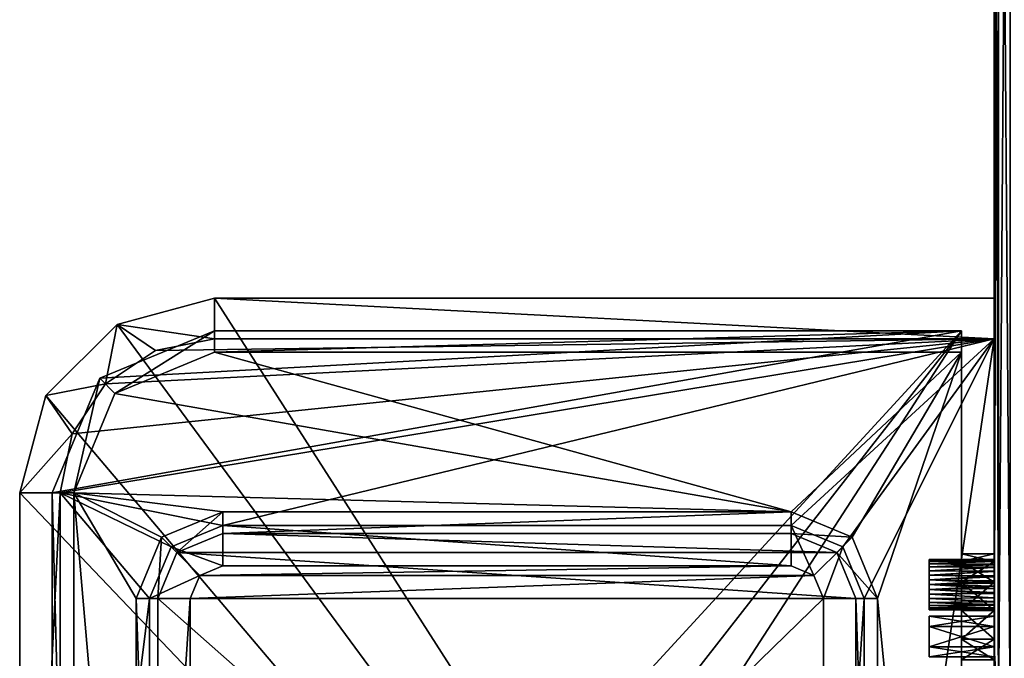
# Model space of a CAD drawing. Extents: x -252 to 252, y -10 to 987.
# Tile 241 of 256: x 150 to 211, y 787 to 826. Entities that reach past the tile are written whole.
import ezdxf

# ---------------------------------------------------------------- set-up
doc = ezdxf.new("R2010")
doc.units = 0
doc.header["$LTSCALE"] = 65.185185
for name, color, linetype in [('100', 7, 'CONTINUOUS'), ('101', 7, 'CONTINUOUS'), ('105', 7, 'CONTINUOUS'), ('106', 7, 'CONTINUOUS'), ('107', 7, 'CONTINUOUS'), ('108', 7, 'CONTINUOUS'), ('109', 7, 'CONTINUOUS'), ('112', 7, 'CONTINUOUS'), ('113', 7, 'CONTINUOUS'), ('114', 7, 'CONTINUOUS'), ('116', 7, 'CONTINUOUS'), ('117', 7, 'CONTINUOUS'), ('118', 7, 'CONTINUOUS'), ('120', 7, 'CONTINUOUS'), ('121', 7, 'CONTINUOUS'), ('122', 7, 'CONTINUOUS'), ('126', 7, 'CONTINUOUS'), ('127', 7, 'CONTINUOUS'), ('128', 7, 'CONTINUOUS'), ('131', 7, 'CONTINUOUS'), ('132', 7, 'CONTINUOUS'), ('133', 7, 'CONTINUOUS'), ('134', 7, 'CONTINUOUS'), ('135', 7, 'CONTINUOUS'), ('138', 7, 'CONTINUOUS'), ('140', 7, 'CONTINUOUS'), ('141', 7, 'CONTINUOUS'), ('142', 7, 'CONTINUOUS'), ('143', 7, 'CONTINUOUS'), ('146', 7, 'CONTINUOUS'), ('147', 7, 'CONTINUOUS'), ('148', 7, 'CONTINUOUS'), ('149', 7, 'CONTINUOUS'), ('150', 7, 'CONTINUOUS'), ('151', 7, 'CONTINUOUS'), ('203', 7, 'CONTINUOUS'), ('204', 7, 'CONTINUOUS'), ('3835', 7, 'CONTINUOUS'), ('3836', 7, 'CONTINUOUS'), ('3837', 7, 'CONTINUOUS'), ('82', 7, 'CONTINUOUS'), ('83', 7, 'CONTINUOUS'), ('84', 7, 'CONTINUOUS'), ('86', 7, 'CONTINUOUS'), ('87', 7, 'CONTINUOUS'), ('88', 7, 'CONTINUOUS'), ('90', 7, 'CONTINUOUS'), ('91', 7, 'CONTINUOUS'), ('93', 7, 'CONTINUOUS'), ('94', 7, 'CONTINUOUS'), ('95', 7, 'CONTINUOUS'), ('96', 7, 'CONTINUOUS'), ('99', 7, 'CONTINUOUS')]:
    doc.layers.add(name, color=color, linetype=linetype)

msp = doc.modelspace()

# ---------------------------------------------------------------- linework, layer by layer
at = {"layer": '100', "color": 7, "linetype": 'CONTINUOUS'}
for points in [[(162.5, 794.75, 15), (159.318, 793.432, 15), (162.5, 792.25, 12.5), (162.5, 794.75, 15)], [(159.318, 793.432, 15), (158, 790.25, 15), (161.086, 791.664, 12.5), (159.318, 793.432, 15)], [(162.5, 792.25, 12.5), (159.318, 793.432, 15), (161.086, 791.664, 12.5), (162.5, 792.25, 12.5)], [(158, 790.25, 15), (160.5, 790.25, 12.5), (161.086, 791.664, 12.5), (158, 790.25, 15)]]:
    msp.add_3dface(points, dxfattribs=at)
at = {"layer": '101', "color": 7, "linetype": 'CONTINUOUS'}
for points in [[(158, 752.25, 15), (160.5, 752.25, 12.5), (160.5, 790.25, 12.5), (158, 752.25, 15)], [(158, 790.25, 15), (158, 752.25, 15), (160.5, 790.25, 12.5), (158, 790.25, 15)]]:
    msp.add_3dface(points, dxfattribs=at)
at = {"layer": '105', "color": 7, "linetype": 'CONTINUOUS'}
for points in [[(202, 752.25, 15), (202, 790.25, 15), (199.5, 752.25, 12.5), (202, 752.25, 15)], [(202, 790.25, 15), (199.5, 790.25, 12.5), (199.5, 752.25, 12.5), (202, 790.25, 15)]]:
    msp.add_3dface(points, dxfattribs=at)
at = {"layer": '106', "color": 7, "linetype": 'CONTINUOUS'}
for points in [[(197.5, 794.75, 15), (197.5, 792.25, 12.5), (198.914, 791.664, 12.5), (197.5, 794.75, 15)], [(200.682, 793.432, 15), (197.5, 794.75, 15), (198.914, 791.664, 12.5), (200.682, 793.432, 15)], [(199.5, 790.25, 12.5), (200.682, 793.432, 15), (198.914, 791.664, 12.5), (199.5, 790.25, 12.5)], [(202, 790.25, 15), (200.682, 793.432, 15), (199.5, 790.25, 12.5), (202, 790.25, 15)]]:
    msp.add_3dface(points, dxfattribs=at)
at = {"layer": '107', "color": 7, "linetype": 'CONTINUOUS'}
for points in [[(162, 806.25, 15), (210, 806.25, 15), (162, 808.75, 12.5), (162, 806.25, 15)], [(210, 806.25, 15), (210, 808.75, 12.5), (162, 808.75, 12.5), (210, 806.25, 15)]]:
    msp.add_3dface(points, dxfattribs=at)
at = {"layer": '108', "color": 7, "linetype": 'CONTINUOUS'}
for points in [[(162, 806.25, 15), (162, 808.75, 12.5), (156, 807.142, 12.5), (162, 806.25, 15)], [(155.282, 803.468, 15), (156, 807.142, 12.5), (151.608, 802.75, 12.5), (155.282, 803.468, 15)], [(155.282, 803.468, 15), (158.365, 805.527, 15), (156, 807.142, 12.5), (155.282, 803.468, 15)], [(158.365, 805.527, 15), (162, 806.25, 15), (156, 807.142, 12.5), (158.365, 805.527, 15)], [(153.223, 800.385, 15), (155.282, 803.468, 15), (151.608, 802.75, 12.5), (153.223, 800.385, 15)], [(150, 796.75, 12.5), (153.223, 800.385, 15), (151.608, 802.75, 12.5), (150, 796.75, 12.5)], [(152.5, 796.75, 15), (153.223, 800.385, 15), (150, 796.75, 12.5), (152.5, 796.75, 15)]]:
    msp.add_3dface(points, dxfattribs=at)
at = {"layer": '109', "color": 7, "linetype": 'CONTINUOUS'}
for points in [[(152.5, 745.75, 15), (152.5, 796.75, 15), (150, 745.75, 12.5), (152.5, 745.75, 15)], [(152.5, 796.75, 15), (150, 796.75, 12.5), (150, 745.75, 12.5), (152.5, 796.75, 15)]]:
    msp.add_3dface(points, dxfattribs=at)
at = {"layer": '112', "color": 7, "linetype": 'CONTINUOUS'}
for points in [[(162, 805.422, 13), (197.5, 795.578, 13), (155.868, 802.882, 13), (162, 805.422, 13)], [(208, 805.422, 13), (197.5, 795.578, 13), (162, 805.422, 13), (208, 805.422, 13)], [(201.268, 794.018, 13), (197.5, 795.578, 13), (208, 805.422, 13), (201.268, 794.018, 13)], [(202.828, 790.25, 13), (201.268, 794.018, 13), (208, 805.422, 13), (202.828, 790.25, 13)], [(208, 737.078, 13), (202.828, 790.25, 13), (208, 805.422, 13), (208, 737.078, 13)], [(155.868, 802.882, 13), (197.5, 795.578, 13), (153.328, 796.75, 13), (155.868, 802.882, 13)], [(197.5, 795.578, 13), (162.5, 795.578, 13), (153.328, 796.75, 13), (197.5, 795.578, 13)], [(162.5, 795.578, 13), (158.732, 794.018, 13), (153.328, 796.75, 13), (162.5, 795.578, 13)], [(158.732, 794.018, 13), (157.172, 790.25, 13), (153.328, 796.75, 13), (158.732, 794.018, 13)], [(153.328, 796.75, 13), (157.172, 752.25, 13), (153.328, 745.75, 13), (153.328, 796.75, 13)], [(157.172, 790.25, 13), (157.172, 752.25, 13), (153.328, 796.75, 13), (157.172, 790.25, 13)], [(202.828, 752.25, 13), (202.828, 790.25, 13), (208, 737.078, 13), (202.828, 752.25, 13)]]:
    msp.add_3dface(points, dxfattribs=at)
at = {"layer": '113', "color": 7, "linetype": 'CONTINUOUS'}
for points in [[(154.929, 738.679, -12.4), (208, 806.75, -12.4), (152, 745.75, -12.4), (154.929, 738.679, -12.4)], [(208, 806.75, -12.4), (152, 796.75, -12.4), (152, 745.75, -12.4), (208, 806.75, -12.4)], [(154.929, 803.821, -12.4), (152, 796.75, -12.4), (208, 806.75, -12.4), (154.929, 803.821, -12.4)], [(162, 735.75, -12.4), (208, 806.75, -12.4), (154.929, 738.679, -12.4), (162, 735.75, -12.4)], [(162, 806.75, -12.4), (154.929, 803.821, -12.4), (208, 806.75, -12.4), (162, 806.75, -12.4)], [(208, 735.75, -12.4), (208, 806.75, -12.4), (162, 735.75, -12.4), (208, 735.75, -12.4)]]:
    msp.add_3dface(points, dxfattribs=at)
at = {"layer": '114', "color": 7, "linetype": 'CONTINUOUS'}
for points in [[(152, 796.75, -12.4), (152, 796.75, 11.672), (152, 745.75, 11.672), (152, 796.75, -12.4)], [(152, 745.75, -12.4), (152, 796.75, -12.4), (152, 745.75, 11.672), (152, 745.75, -12.4)]]:
    msp.add_3dface(points, dxfattribs=at)
at = {"layer": '116', "color": 7, "linetype": 'CONTINUOUS'}
for points in [[(208, 805.422, 13), (208, 806.75, 11.672), (208, 791.25, -1.031), (208, 805.422, 13)], [(208, 806.75, -12.4), (208, 789.5, -1.5), (208, 791.25, -1.031), (208, 806.75, -12.4)], [(208, 806.75, 11.672), (208, 806.75, -12.4), (208, 791.25, -1.031), (208, 806.75, 11.672)], [(208, 806.75, -12.4), (208, 735.75, -12.4), (208, 789.5, -1.5), (208, 806.75, -12.4)], [(208, 792.531, 0.25), (208, 805.422, 13), (208, 791.25, -1.031), (208, 792.531, 0.25)], [(208, 791.25, 5.031), (208, 805.422, 13), (208, 792.531, 3.75), (208, 791.25, 5.031)], [(208, 789.5, 5.5), (208, 805.422, 13), (208, 791.25, 5.031), (208, 789.5, 5.5)], [(208, 754.75, 5.031), (208, 805.422, 13), (208, 756.031, 3.75), (208, 754.75, 5.031)], [(208, 753, 5.5), (208, 805.422, 13), (208, 754.75, 5.031), (208, 753, 5.5)], [(208, 805.422, 13), (208, 787.75, 5.031), (208, 756.5, 2), (208, 805.422, 13)], [(208, 737.078, 13), (208, 805.422, 13), (208, 753, 5.5), (208, 737.078, 13)], [(208, 787.75, 5.031), (208, 805.422, 13), (208, 789.5, 5.5), (208, 787.75, 5.031)], [(208, 756.031, 3.75), (208, 805.422, 13), (208, 756.5, 2), (208, 756.031, 3.75)], [(208, 793, 2), (208, 805.422, 13), (208, 792.531, 0.25), (208, 793, 2)], [(208, 792.531, 3.75), (208, 805.422, 13), (208, 793, 2), (208, 792.531, 3.75)], [(208, 789.5, -1.5), (208, 735.75, -12.4), (208, 787.75, -1.031), (208, 789.5, -1.5)], [(208, 787.75, -1.031), (208, 735.75, -12.4), (208, 786.469, 0.25), (208, 787.75, -1.031)], [(208, 787.75, 5.031), (208, 786.469, 3.75), (208, 756.5, 2), (208, 787.75, 5.031)]]:
    msp.add_3dface(points, dxfattribs=at)
at = {"layer": '117', "color": 7, "linetype": 'CONTINUOUS'}
for points in [[(208, 806.75, -12.4), (208, 806.75, 11.672), (162, 806.75, 11.672), (208, 806.75, -12.4)], [(162, 806.75, -12.4), (208, 806.75, -12.4), (162, 806.75, 11.672), (162, 806.75, -12.4)]]:
    msp.add_3dface(points, dxfattribs=at)
at = {"layer": '118', "color": 7, "linetype": 'CONTINUOUS'}
for points in [[(162, 806.75, -12.4), (162, 806.75, 11.672), (154.929, 803.821, 11.672), (162, 806.75, -12.4)], [(154.929, 803.821, -12.4), (162, 806.75, -12.4), (154.929, 803.821, 11.672), (154.929, 803.821, -12.4)], [(152, 796.75, 11.672), (154.929, 803.821, -12.4), (154.929, 803.821, 11.672), (152, 796.75, 11.672)], [(152, 796.75, -12.4), (154.929, 803.821, -12.4), (152, 796.75, 11.672), (152, 796.75, -12.4)]]:
    msp.add_3dface(points, dxfattribs=at)
at = {"layer": '120', "color": 7, "linetype": 'CONTINUOUS'}
for points in [[(159.672, 793.078, 10.1), (162.5, 794.25, 10.1), (200.328, 793.078, 10.1), (159.672, 793.078, 10.1)], [(200.328, 793.078, 10.1), (162.5, 794.25, 10.1), (197.5, 794.25, 10.1), (200.328, 793.078, 10.1)], [(158.5, 790.25, 10.1), (159.672, 793.078, 10.1), (201.5, 790.25, 10.1), (158.5, 790.25, 10.1)], [(201.5, 790.25, 10.1), (159.672, 793.078, 10.1), (200.328, 793.078, 10.1), (201.5, 790.25, 10.1)], [(201.5, 752.25, 10.1), (158.5, 790.25, 10.1), (201.5, 790.25, 10.1), (201.5, 752.25, 10.1)], [(158.5, 752.25, 10.1), (158.5, 790.25, 10.1), (201.5, 752.25, 10.1), (158.5, 752.25, 10.1)]]:
    msp.add_3dface(points, dxfattribs=at)
at = {"layer": '121', "color": 7, "linetype": 'CONTINUOUS'}
for points in [[(197.5, 795.578, 13), (201.268, 794.018, 13), (197.5, 794.25, 11.672), (197.5, 795.578, 13)], [(197.5, 794.25, 11.672), (201.268, 794.018, 13), (200.328, 793.078, 11.672), (197.5, 794.25, 11.672)], [(201.268, 794.018, 13), (202.828, 790.25, 13), (200.328, 793.078, 11.672), (201.268, 794.018, 13)], [(200.328, 793.078, 11.672), (202.828, 790.25, 13), (201.5, 790.25, 11.672), (200.328, 793.078, 11.672)]]:
    msp.add_3dface(points, dxfattribs=at)
at = {"layer": '122', "color": 7, "linetype": 'CONTINUOUS'}
for points in [[(201.5, 790.25, 11.672), (202.828, 752.25, 13), (201.5, 752.25, 11.672), (201.5, 790.25, 11.672)], [(202.828, 790.25, 13), (202.828, 752.25, 13), (201.5, 790.25, 11.672), (202.828, 790.25, 13)]]:
    msp.add_3dface(points, dxfattribs=at)
at = {"layer": '126', "color": 7, "linetype": 'CONTINUOUS'}
for points in [[(157.172, 752.25, 13), (157.172, 790.25, 13), (158.5, 752.25, 11.672), (157.172, 752.25, 13)], [(158.5, 752.25, 11.672), (157.172, 790.25, 13), (158.5, 790.25, 11.672), (158.5, 752.25, 11.672)]]:
    msp.add_3dface(points, dxfattribs=at)
at = {"layer": '127', "color": 7, "linetype": 'CONTINUOUS'}
for points in [[(158.732, 794.018, 13), (162.5, 795.578, 13), (159.672, 793.078, 11.672), (158.732, 794.018, 13)], [(159.672, 793.078, 11.672), (162.5, 795.578, 13), (162.5, 794.25, 11.672), (159.672, 793.078, 11.672)], [(157.172, 790.25, 13), (158.732, 794.018, 13), (158.5, 790.25, 11.672), (157.172, 790.25, 13)], [(158.5, 790.25, 11.672), (158.732, 794.018, 13), (159.672, 793.078, 11.672), (158.5, 790.25, 11.672)]]:
    msp.add_3dface(points, dxfattribs=at)
at = {"layer": '128', "color": 7, "linetype": 'CONTINUOUS'}
for points in [[(197.5, 795.578, 13), (197.5, 794.25, 11.672), (162.5, 794.25, 11.672), (197.5, 795.578, 13)], [(162.5, 795.578, 13), (197.5, 795.578, 13), (162.5, 794.25, 11.672), (162.5, 795.578, 13)]]:
    msp.add_3dface(points, dxfattribs=at)
at = {"layer": '131', "color": 7, "linetype": 'CONTINUOUS'}
for points in [[(152, 796.75, 11.672), (153.328, 745.75, 13), (152, 745.75, 11.672), (152, 796.75, 11.672)], [(153.328, 796.75, 13), (153.328, 745.75, 13), (152, 796.75, 11.672), (153.328, 796.75, 13)]]:
    msp.add_3dface(points, dxfattribs=at)
at = {"layer": '132', "color": 7, "linetype": 'CONTINUOUS'}
for points in [[(162, 806.75, 11.672), (155.868, 802.882, 13), (154.929, 803.821, 11.672), (162, 806.75, 11.672)], [(162, 805.422, 13), (155.868, 802.882, 13), (162, 806.75, 11.672), (162, 805.422, 13)], [(153.328, 796.75, 13), (152, 796.75, 11.672), (154.929, 803.821, 11.672), (153.328, 796.75, 13)], [(155.868, 802.882, 13), (153.328, 796.75, 13), (154.929, 803.821, 11.672), (155.868, 802.882, 13)]]:
    msp.add_3dface(points, dxfattribs=at)
at = {"layer": '133', "color": 7, "linetype": 'CONTINUOUS'}
for points in [[(208, 806.75, 11.672), (162, 805.422, 13), (162, 806.75, 11.672), (208, 806.75, 11.672)], [(208, 805.422, 13), (162, 805.422, 13), (208, 806.75, 11.672), (208, 805.422, 13)]]:
    msp.add_3dface(points, dxfattribs=at)
at = {"layer": '134', "color": 7, "linetype": 'CONTINUOUS'}
for points in [[(210, 792.531, 3.75), (208, 792.531, 3.75), (208, 793, 2), (210, 792.531, 3.75)], [(210, 793, 2), (208, 793, 2), (208, 792.531, 0.25), (210, 793, 2)], [(210, 793, 2), (210, 792.531, 3.75), (208, 793, 2), (210, 793, 2)], [(210, 792.531, 0.25), (210, 793, 2), (208, 792.531, 0.25), (210, 792.531, 0.25)], [(210, 791.25, 5.031), (208, 791.25, 5.031), (208, 792.531, 3.75), (210, 791.25, 5.031)], [(210, 792.531, 3.75), (210, 791.25, 5.031), (208, 792.531, 3.75), (210, 792.531, 3.75)], [(210, 792.531, 0.25), (208, 792.531, 0.25), (208, 791.25, -1.031), (210, 792.531, 0.25)], [(210, 791.25, -1.031), (210, 792.531, 0.25), (208, 791.25, -1.031), (210, 791.25, -1.031)], [(210, 791.25, 5.031), (210, 789.5, 5.5), (208, 791.25, 5.031), (210, 791.25, 5.031)], [(208, 789.5, -1.5), (210, 791.25, -1.031), (208, 791.25, -1.031), (208, 789.5, -1.5)], [(210, 789.5, -1.5), (210, 791.25, -1.031), (208, 789.5, -1.5), (210, 789.5, -1.5)], [(210, 789.5, 5.5), (208, 789.5, 5.5), (208, 791.25, 5.031), (210, 789.5, 5.5)]]:
    msp.add_3dface(points, dxfattribs=at)
at = {"layer": '135', "color": 7, "linetype": 'CONTINUOUS'}
for points in [[(210, 787.75, -1.031), (210, 789.5, -1.5), (208, 787.75, -1.031), (210, 787.75, -1.031)], [(210, 789.5, -1.5), (208, 789.5, -1.5), (208, 787.75, -1.031), (210, 789.5, -1.5)], [(210, 787.75, 5.031), (208, 787.75, 5.031), (208, 789.5, 5.5), (210, 787.75, 5.031)], [(210, 789.5, 5.5), (210, 787.75, 5.031), (208, 789.5, 5.5), (210, 789.5, 5.5)], [(210, 787.75, -1.031), (208, 787.75, -1.031), (208, 786.469, 0.25), (210, 787.75, -1.031)], [(210, 786.469, 0.25), (210, 787.75, -1.031), (208, 786.469, 0.25), (210, 786.469, 0.25)], [(210, 786.469, 3.75), (208, 786.469, 3.75), (208, 787.75, 5.031), (210, 786.469, 3.75)], [(210, 787.75, 5.031), (210, 786.469, 3.75), (208, 787.75, 5.031), (210, 787.75, 5.031)]]:
    msp.add_3dface(points, dxfattribs=at)
at = {"layer": '138', "color": 7, "linetype": 'CONTINUOUS'}
for points in [[(158.5, 752.25, 10.1), (158.5, 752.25, 11.672), (158.5, 790.25, 11.672), (158.5, 752.25, 10.1)], [(158.5, 790.25, 10.1), (158.5, 752.25, 10.1), (158.5, 790.25, 11.672), (158.5, 790.25, 10.1)]]:
    msp.add_3dface(points, dxfattribs=at)
at = {"layer": '140', "color": 7, "linetype": 'CONTINUOUS'}
for points in [[(201.5, 790.25, 10.1), (201.5, 790.25, 11.672), (201.5, 752.25, 11.672), (201.5, 790.25, 10.1)], [(201.5, 752.25, 10.1), (201.5, 790.25, 10.1), (201.5, 752.25, 11.672), (201.5, 752.25, 10.1)]]:
    msp.add_3dface(points, dxfattribs=at)
at = {"layer": '141', "color": 7, "linetype": 'CONTINUOUS'}
for points in [[(197.5, 794.25, 11.672), (162.5, 794.25, 10.1), (162.5, 794.25, 11.672), (197.5, 794.25, 11.672)], [(197.5, 794.25, 10.1), (162.5, 794.25, 10.1), (197.5, 794.25, 11.672), (197.5, 794.25, 10.1)]]:
    msp.add_3dface(points, dxfattribs=at)
at = {"layer": '142', "color": 7, "linetype": 'CONTINUOUS'}
for points in [[(162.5, 794.25, 10.1), (159.672, 793.078, 10.1), (162.5, 794.25, 11.672), (162.5, 794.25, 10.1)], [(159.672, 793.078, 10.1), (159.672, 793.078, 11.672), (162.5, 794.25, 11.672), (159.672, 793.078, 10.1)], [(159.672, 793.078, 10.1), (158.5, 790.25, 10.1), (159.672, 793.078, 11.672), (159.672, 793.078, 10.1)], [(158.5, 790.25, 10.1), (158.5, 790.25, 11.672), (159.672, 793.078, 11.672), (158.5, 790.25, 10.1)]]:
    msp.add_3dface(points, dxfattribs=at)
at = {"layer": '143', "color": 7, "linetype": 'CONTINUOUS'}
for points in [[(200.328, 793.078, 10.1), (197.5, 794.25, 10.1), (200.328, 793.078, 11.672), (200.328, 793.078, 10.1)], [(197.5, 794.25, 10.1), (197.5, 794.25, 11.672), (200.328, 793.078, 11.672), (197.5, 794.25, 10.1)], [(201.5, 790.25, 10.1), (200.328, 793.078, 10.1), (201.5, 790.25, 11.672), (201.5, 790.25, 10.1)], [(200.328, 793.078, 10.1), (200.328, 793.078, 11.672), (201.5, 790.25, 11.672), (200.328, 793.078, 10.1)]]:
    msp.add_3dface(points, dxfattribs=at)
at = {"layer": '146', "color": 7, "linetype": 'CONTINUOUS'}
for points in [[(206, 792.65, 2), (206, 792.62, 1.815), (206, 792.62, 2.185), (206, 792.65, 2)], [(206, 792.62, 2.185), (206, 792.532, 1.636), (206, 792.532, 2.364), (206, 792.62, 2.185)], [(206, 792.62, 1.815), (206, 792.532, 1.636), (206, 792.62, 2.185), (206, 792.62, 1.815)], [(206, 792.532, 2.364), (206, 792.389, 1.472), (206, 792.389, 2.528), (206, 792.532, 2.364)], [(206, 792.532, 1.636), (206, 792.389, 1.472), (206, 792.532, 2.364), (206, 792.532, 1.636)], [(206, 792.389, 1.472), (206, 792.196, 1.328), (206, 792.389, 2.528), (206, 792.389, 1.472)], [(206, 792.389, 2.528), (206, 792.196, 1.328), (206, 792.196, 2.672), (206, 792.389, 2.528)], [(206, 792.196, 2.672), (206, 791.961, 1.21), (206, 791.961, 2.79), (206, 792.196, 2.672)], [(206, 792.196, 1.328), (206, 791.961, 1.21), (206, 792.196, 2.672), (206, 792.196, 1.328)], [(206, 791.961, 2.79), (206, 791.693, 1.122), (206, 791.693, 2.878), (206, 791.961, 2.79)], [(206, 791.961, 1.21), (206, 791.693, 1.122), (206, 791.961, 2.79), (206, 791.961, 1.21)], [(206, 791.693, 1.122), (206, 791.402, 1.068), (206, 791.693, 2.878), (206, 791.693, 1.122)], [(206, 791.693, 2.878), (206, 791.402, 1.068), (206, 791.402, 2.932), (206, 791.693, 2.878)], [(206, 791.402, 1.068), (206, 791.1, 1.05), (206, 791.402, 2.932), (206, 791.402, 1.068)], [(206, 791.402, 2.932), (206, 791.1, 1.05), (206, 791.1, 2.95), (206, 791.402, 2.932)], [(206, 791.1, 1.05), (206, 790.798, 1.068), (206, 791.1, 2.95), (206, 791.1, 1.05)], [(206, 791.1, 2.95), (206, 790.798, 1.068), (206, 790.798, 2.932), (206, 791.1, 2.95)], [(206, 790.798, 2.932), (206, 790.507, 1.122), (206, 790.507, 2.878), (206, 790.798, 2.932)], [(206, 790.798, 1.068), (206, 790.507, 1.122), (206, 790.798, 2.932), (206, 790.798, 1.068)], [(206, 790.507, 2.878), (206, 790.239, 1.21), (206, 790.239, 2.79), (206, 790.507, 2.878)], [(206, 790.507, 1.122), (206, 790.239, 1.21), (206, 790.507, 2.878), (206, 790.507, 1.122)], [(206, 790.239, 2.79), (206, 790.004, 1.328), (206, 790.004, 2.672), (206, 790.239, 2.79)], [(206, 790.239, 1.21), (206, 790.004, 1.328), (206, 790.239, 2.79), (206, 790.239, 1.21)], [(206, 790.004, 1.328), (206, 789.811, 1.472), (206, 790.004, 2.672), (206, 790.004, 1.328)], [(206, 790.004, 2.672), (206, 789.811, 1.472), (206, 789.811, 2.528), (206, 790.004, 2.672)], [(206, 789.811, 1.472), (206, 789.668, 1.636), (206, 789.811, 2.528), (206, 789.811, 1.472)], [(206, 789.811, 2.528), (206, 789.668, 1.636), (206, 789.668, 2.364), (206, 789.811, 2.528)], [(206, 789.668, 1.636), (206, 789.58, 1.815), (206, 789.668, 2.364), (206, 789.668, 1.636)], [(206, 789.668, 2.364), (206, 789.58, 1.815), (206, 789.58, 2.185), (206, 789.668, 2.364)], [(206, 789.58, 1.815), (206, 789.55, 2), (206, 789.58, 2.185), (206, 789.58, 1.815)]]:
    msp.add_3dface(points, dxfattribs=at)
at = {"layer": '147', "color": 7, "linetype": 'CONTINUOUS'}
for points in [[(206, 792.65, 2), (206, 792.62, 2.185), (210, 792.65, 2), (206, 792.65, 2)], [(210, 792.65, 2), (206, 792.62, 2.185), (210, 792.62, 2.185), (210, 792.65, 2)], [(210, 792.62, 2.185), (206, 792.532, 2.364), (210, 792.522, 2.378), (210, 792.62, 2.185)], [(206, 792.62, 2.185), (206, 792.532, 2.364), (210, 792.62, 2.185), (206, 792.62, 2.185)], [(206, 792.532, 2.364), (206, 792.389, 2.528), (210, 792.522, 2.378), (206, 792.532, 2.364)], [(210, 792.522, 2.378), (206, 792.389, 2.528), (210, 792.326, 2.581), (210, 792.522, 2.378)], [(206, 792.389, 2.528), (206, 792.196, 2.672), (210, 792.326, 2.581), (206, 792.389, 2.528)], [(210, 792.326, 2.581), (206, 792.196, 2.672), (210, 792.148, 2.7), (210, 792.326, 2.581)], [(206, 792.196, 2.672), (206, 791.961, 2.79), (210, 792.148, 2.7), (206, 792.196, 2.672)], [(210, 792.148, 2.7), (206, 791.961, 2.79), (210, 791.921, 2.806), (210, 792.148, 2.7)], [(206, 791.961, 2.79), (206, 791.693, 2.878), (210, 791.921, 2.806), (206, 791.961, 2.79)], [(210, 791.921, 2.806), (206, 791.693, 2.878), (210, 791.646, 2.889), (210, 791.921, 2.806)], [(206, 791.693, 2.878), (206, 791.402, 2.932), (210, 791.646, 2.889), (206, 791.693, 2.878)], [(210, 791.646, 2.889), (206, 791.402, 2.932), (210, 791.335, 2.939), (210, 791.646, 2.889)], [(206, 791.402, 2.932), (206, 791.1, 2.95), (210, 791.335, 2.939), (206, 791.402, 2.932)], [(210, 791.335, 2.939), (206, 791.1, 2.95), (210, 791.011, 2.948), (210, 791.335, 2.939)], [(206, 791.1, 2.95), (206, 790.798, 2.932), (210, 791.011, 2.948), (206, 791.1, 2.95)], [(210, 791.011, 2.948), (206, 790.798, 2.932), (210, 790.625, 2.904), (210, 791.011, 2.948)], [(206, 790.798, 2.932), (206, 790.507, 2.878), (210, 790.625, 2.904), (206, 790.798, 2.932)], [(210, 790.625, 2.904), (206, 790.507, 2.878), (210, 790.293, 2.811), (210, 790.625, 2.904)], [(206, 790.507, 2.878), (206, 790.239, 2.79), (210, 790.293, 2.811), (206, 790.507, 2.878)], [(210, 790.293, 2.811), (206, 790.239, 2.79), (210, 790.031, 2.688), (210, 790.293, 2.811)], [(206, 790.239, 2.79), (206, 790.004, 2.672), (210, 790.031, 2.688), (206, 790.239, 2.79)], [(210, 790.031, 2.688), (206, 790.004, 2.672), (210, 789.84, 2.553), (210, 790.031, 2.688)], [(206, 790.004, 2.672), (206, 789.811, 2.528), (210, 789.84, 2.553), (206, 790.004, 2.672)], [(210, 789.84, 2.553), (206, 789.811, 2.528), (210, 789.67, 2.366), (210, 789.84, 2.553)], [(206, 789.811, 2.528), (206, 789.668, 2.364), (210, 789.67, 2.366), (206, 789.811, 2.528)], [(206, 789.668, 2.364), (206, 789.58, 2.185), (210, 789.67, 2.366), (206, 789.668, 2.364)], [(210, 789.67, 2.366), (206, 789.58, 2.185), (210, 789.579, 2.182), (210, 789.67, 2.366)], [(206, 789.58, 2.185), (206, 789.55, 2), (210, 789.579, 2.182), (206, 789.58, 2.185)], [(206, 789.55, 2), (210, 789.55, 2), (210, 789.579, 2.182), (206, 789.55, 2)]]:
    msp.add_3dface(points, dxfattribs=at)
at = {"layer": '148', "color": 7, "linetype": 'CONTINUOUS'}
for points in [[(206, 792.65, 2), (210, 792.65, 2), (210, 792.621, 1.818), (206, 792.65, 2)], [(206, 792.62, 1.815), (206, 792.65, 2), (210, 792.621, 1.818), (206, 792.62, 1.815)], [(210, 792.53, 1.634), (206, 792.62, 1.815), (210, 792.621, 1.818), (210, 792.53, 1.634)], [(206, 792.532, 1.636), (206, 792.62, 1.815), (210, 792.53, 1.634), (206, 792.532, 1.636)], [(206, 792.389, 1.472), (206, 792.532, 1.636), (210, 792.53, 1.634), (206, 792.389, 1.472)], [(210, 792.36, 1.447), (206, 792.389, 1.472), (210, 792.53, 1.634), (210, 792.36, 1.447)], [(206, 792.196, 1.328), (206, 792.389, 1.472), (210, 792.36, 1.447), (206, 792.196, 1.328)], [(210, 792.169, 1.312), (206, 792.196, 1.328), (210, 792.36, 1.447), (210, 792.169, 1.312)], [(206, 791.961, 1.21), (206, 792.196, 1.328), (210, 792.169, 1.312), (206, 791.961, 1.21)], [(210, 791.907, 1.189), (206, 791.961, 1.21), (210, 792.169, 1.312), (210, 791.907, 1.189)], [(206, 791.693, 1.122), (206, 791.961, 1.21), (210, 791.907, 1.189), (206, 791.693, 1.122)], [(210, 791.575, 1.096), (206, 791.693, 1.122), (210, 791.907, 1.189), (210, 791.575, 1.096)], [(206, 791.402, 1.068), (206, 791.693, 1.122), (210, 791.575, 1.096), (206, 791.402, 1.068)], [(210, 791.189, 1.052), (206, 791.402, 1.068), (210, 791.575, 1.096), (210, 791.189, 1.052)], [(206, 791.1, 1.05), (206, 791.402, 1.068), (210, 791.189, 1.052), (206, 791.1, 1.05)], [(210, 790.865, 1.061), (206, 791.1, 1.05), (210, 791.189, 1.052), (210, 790.865, 1.061)], [(206, 790.798, 1.068), (206, 791.1, 1.05), (210, 790.865, 1.061), (206, 790.798, 1.068)], [(210, 790.554, 1.111), (206, 790.798, 1.068), (210, 790.865, 1.061), (210, 790.554, 1.111)], [(206, 790.507, 1.122), (206, 790.798, 1.068), (210, 790.554, 1.111), (206, 790.507, 1.122)], [(210, 790.279, 1.194), (206, 790.507, 1.122), (210, 790.554, 1.111), (210, 790.279, 1.194)], [(206, 790.239, 1.21), (206, 790.507, 1.122), (210, 790.279, 1.194), (206, 790.239, 1.21)], [(210, 790.052, 1.3), (206, 790.239, 1.21), (210, 790.279, 1.194), (210, 790.052, 1.3)], [(206, 790.004, 1.328), (206, 790.239, 1.21), (210, 790.052, 1.3), (206, 790.004, 1.328)], [(210, 789.874, 1.419), (206, 790.004, 1.328), (210, 790.052, 1.3), (210, 789.874, 1.419)], [(206, 789.811, 1.472), (206, 790.004, 1.328), (210, 789.874, 1.419), (206, 789.811, 1.472)], [(210, 789.678, 1.622), (206, 789.811, 1.472), (210, 789.874, 1.419), (210, 789.678, 1.622)], [(206, 789.668, 1.636), (206, 789.811, 1.472), (210, 789.678, 1.622), (206, 789.668, 1.636)], [(210, 789.58, 1.815), (206, 789.668, 1.636), (210, 789.678, 1.622), (210, 789.58, 1.815)], [(206, 789.58, 1.815), (206, 789.668, 1.636), (210, 789.58, 1.815), (206, 789.58, 1.815)], [(210, 789.55, 2), (206, 789.58, 1.815), (210, 789.58, 1.815), (210, 789.55, 2)], [(206, 789.55, 2), (206, 789.58, 1.815), (210, 789.55, 2), (206, 789.55, 2)]]:
    msp.add_3dface(points, dxfattribs=at)
at = {"layer": '149', "color": 7, "linetype": 'CONTINUOUS'}
for points in [[(206, 788.525, 3.083), (206, 789.15, 2), (206, 787.275, 3.083), (206, 788.525, 3.083)], [(206, 787.275, 3.083), (206, 789.15, 2), (206, 786.65, 2), (206, 787.275, 3.083)], [(206, 786.65, 2), (206, 789.15, 2), (206, 788.525, 0.917), (206, 786.65, 2)], [(206, 787.275, 0.917), (206, 786.65, 2), (206, 788.525, 0.917), (206, 787.275, 0.917)]]:
    msp.add_3dface(points, dxfattribs=at)
at = {"layer": '150', "color": 7, "linetype": 'CONTINUOUS'}
for points in [[(210, 789.15, 2), (206, 788.525, 3.083), (210, 788.525, 3.083), (210, 789.15, 2)], [(206, 789.15, 2), (206, 788.525, 3.083), (210, 789.15, 2), (206, 789.15, 2)], [(206, 788.525, 3.083), (206, 787.275, 3.083), (210, 788.525, 3.083), (206, 788.525, 3.083)], [(210, 788.525, 3.083), (206, 787.275, 3.083), (210, 787.275, 3.083), (210, 788.525, 3.083)], [(206, 787.275, 3.083), (206, 786.65, 2), (210, 787.275, 3.083), (206, 787.275, 3.083)], [(210, 787.275, 3.083), (206, 786.65, 2), (210, 786.65, 2), (210, 787.275, 3.083)]]:
    msp.add_3dface(points, dxfattribs=at)
at = {"layer": '151', "color": 7, "linetype": 'CONTINUOUS'}
for points in [[(206, 788.525, 0.917), (206, 789.15, 2), (210, 788.525, 0.917), (206, 788.525, 0.917)], [(206, 789.15, 2), (210, 789.15, 2), (210, 788.525, 0.917), (206, 789.15, 2)], [(206, 787.275, 0.917), (206, 788.525, 0.917), (210, 787.275, 0.917), (206, 787.275, 0.917)], [(210, 787.275, 0.917), (206, 788.525, 0.917), (210, 788.525, 0.917), (210, 787.275, 0.917)], [(206, 786.65, 2), (206, 787.275, 0.917), (210, 786.65, 2), (206, 786.65, 2)], [(210, 786.65, 2), (206, 787.275, 0.917), (210, 787.275, 0.917), (210, 786.65, 2)]]:
    msp.add_3dface(points, dxfattribs=at)
at = {"layer": '203', "color": 7, "linetype": 'CONTINUOUS'}
for points in [[(210, 792.65, 2), (210, 792.62, 2.185), (210, 792.621, 1.818), (210, 792.65, 2)], [(210, 792.62, 2.185), (210, 792.53, 1.634), (210, 792.621, 1.818), (210, 792.62, 2.185)], [(210, 792.62, 2.185), (210, 792.522, 2.378), (210, 792.53, 1.634), (210, 792.62, 2.185)], [(210, 792.522, 2.378), (210, 792.36, 1.447), (210, 792.53, 1.634), (210, 792.522, 2.378)], [(210, 792.522, 2.378), (210, 792.326, 2.581), (210, 792.36, 1.447), (210, 792.522, 2.378)], [(210, 792.326, 2.581), (210, 792.169, 1.312), (210, 792.36, 1.447), (210, 792.326, 2.581)], [(210, 792.326, 2.581), (210, 792.148, 2.7), (210, 792.169, 1.312), (210, 792.326, 2.581)], [(210, 792.148, 2.7), (210, 791.921, 2.806), (210, 792.169, 1.312), (210, 792.148, 2.7)], [(210, 791.921, 2.806), (210, 791.907, 1.189), (210, 792.169, 1.312), (210, 791.921, 2.806)], [(210, 791.921, 2.806), (210, 791.646, 2.889), (210, 791.907, 1.189), (210, 791.921, 2.806)], [(210, 791.646, 2.889), (210, 791.575, 1.096), (210, 791.907, 1.189), (210, 791.646, 2.889)], [(210, 791.646, 2.889), (210, 791.335, 2.939), (210, 791.575, 1.096), (210, 791.646, 2.889)], [(210, 791.335, 2.939), (210, 791.189, 1.052), (210, 791.575, 1.096), (210, 791.335, 2.939)], [(210, 791.335, 2.939), (210, 791.011, 2.948), (210, 791.189, 1.052), (210, 791.335, 2.939)], [(210, 791.011, 2.948), (210, 790.865, 1.061), (210, 791.189, 1.052), (210, 791.011, 2.948)], [(210, 791.011, 2.948), (210, 790.625, 2.904), (210, 790.865, 1.061), (210, 791.011, 2.948)], [(210, 790.625, 2.904), (210, 790.554, 1.111), (210, 790.865, 1.061), (210, 790.625, 2.904)], [(210, 790.625, 2.904), (210, 790.293, 2.811), (210, 790.554, 1.111), (210, 790.625, 2.904)], [(210, 790.293, 2.811), (210, 790.279, 1.194), (210, 790.554, 1.111), (210, 790.293, 2.811)], [(210, 790.293, 2.811), (210, 790.031, 2.688), (210, 790.279, 1.194), (210, 790.293, 2.811)], [(210, 790.031, 2.688), (210, 790.052, 1.3), (210, 790.279, 1.194), (210, 790.031, 2.688)], [(210, 790.031, 2.688), (210, 789.874, 1.419), (210, 790.052, 1.3), (210, 790.031, 2.688)], [(210, 790.031, 2.688), (210, 789.84, 2.553), (210, 789.874, 1.419), (210, 790.031, 2.688)], [(210, 789.84, 2.553), (210, 789.678, 1.622), (210, 789.874, 1.419), (210, 789.84, 2.553)], [(210, 789.84, 2.553), (210, 789.67, 2.366), (210, 789.678, 1.622), (210, 789.84, 2.553)], [(210, 789.67, 2.366), (210, 789.58, 1.815), (210, 789.678, 1.622), (210, 789.67, 2.366)], [(210, 789.67, 2.366), (210, 789.579, 2.182), (210, 789.58, 1.815), (210, 789.67, 2.366)], [(210, 789.579, 2.182), (210, 789.55, 2), (210, 789.58, 1.815), (210, 789.579, 2.182)]]:
    msp.add_3dface(points, dxfattribs=at)
at = {"layer": '204', "color": 7, "linetype": 'CONTINUOUS'}
for points in [[(210, 789.15, 2), (210, 788.525, 3.083), (210, 788.525, 0.917), (210, 789.15, 2)], [(210, 787.275, 3.083), (210, 787.275, 0.917), (210, 788.525, 0.917), (210, 787.275, 3.083)], [(210, 788.525, 3.083), (210, 787.275, 3.083), (210, 788.525, 0.917), (210, 788.525, 3.083)], [(210, 787.275, 3.083), (210, 786.65, 2), (210, 787.275, 0.917), (210, 787.275, 3.083)]]:
    msp.add_3dface(points, dxfattribs=at)
at = {"layer": '3835', "color": 7, "linetype": 'CONTINUOUS'}
for points in [[(210.268, 782.9, 14), (210, 883, 13), (210, 787.2, 13), (210.268, 782.9, 14)], [(210.268, 883, 14), (210, 883, 13), (210.268, 782.9, 14), (210.268, 883, 14)], [(210.268, 883, 14), (210.268, 782.9, 14), (211, 782.9, 14.732), (210.268, 883, 14)], [(211, 883, 14.732), (210.268, 883, 14), (211, 782.9, 14.732), (211, 883, 14.732)], [(210, 782.9, 13), (210.268, 782.9, 14), (210, 787.2, 13), (210, 782.9, 13)]]:
    msp.add_3dface(points, dxfattribs=at)
at = {"layer": '3836', "color": 7, "linetype": 'CONTINUOUS'}
for points in [[(210, 787.2, 13), (210, 883, 13), (210, 839.5, 11), (210, 787.2, 13)], [(210, 883, -13), (210, 787.2, -13), (210, 839.5, -11), (210, 883, -13)], [(210, 839.5, -11), (210, 787.2, -13), (210, 831.722, -7.778), (210, 839.5, -11)], [(210, 831.722, 7.778), (210, 787.2, 13), (210, 839.5, 11), (210, 831.722, 7.778)], [(210, 831.722, -7.778), (210, 787.2, -13), (210, 828.5), (210, 831.722, -7.778)], [(210, 787.2, -13), (210, 787.2, 13), (210, 831.722, 7.778), (210, 787.2, -13)], [(210, 828.5), (210, 787.2, -13), (210, 831.722, 7.778), (210, 828.5)], [(210, 782.9, -13), (210, 787.2, 13), (210, 787.2, -13), (210, 782.9, -13)], [(210, 782.9, 13), (210, 787.2, 13), (210, 782.9, -13), (210, 782.9, 13)]]:
    msp.add_3dface(points, dxfattribs=at)
at = {"layer": '3837', "color": 7, "linetype": 'CONTINUOUS'}
for points in [[(210, 782.9, -13), (210, 787.2, -13), (210.268, 883, -14), (210, 782.9, -13)], [(210, 782.9, -13), (210.268, 883, -14), (210.268, 782.9, -14), (210, 782.9, -13)], [(210, 787.2, -13), (210, 883, -13), (210.268, 883, -14), (210, 787.2, -13)], [(211, 883, -14.732), (211, 782.9, -14.732), (210.268, 782.9, -14), (211, 883, -14.732)], [(210.268, 883, -14), (211, 883, -14.732), (210.268, 782.9, -14), (210.268, 883, -14)]]:
    msp.add_3dface(points, dxfattribs=at)
at = {"layer": '82', "color": 7, "linetype": 'CONTINUOUS'}
for points in [[(152.5, 796.75, 15), (162.5, 794.75, 15), (210, 806.25, 15), (152.5, 796.75, 15)], [(153.223, 800.385, 15), (152.5, 796.75, 15), (210, 806.25, 15), (153.223, 800.385, 15)], [(155.282, 803.468, 15), (153.223, 800.385, 15), (210, 806.25, 15), (155.282, 803.468, 15)], [(158.365, 805.527, 15), (155.282, 803.468, 15), (210, 806.25, 15), (158.365, 805.527, 15)], [(162, 806.25, 15), (158.365, 805.527, 15), (210, 806.25, 15), (162, 806.25, 15)], [(162.5, 794.75, 15), (197.5, 794.75, 15), (210, 806.25, 15), (162.5, 794.75, 15)], [(197.5, 794.75, 15), (200.682, 793.432, 15), (210, 806.25, 15), (197.5, 794.75, 15)], [(200.682, 793.432, 15), (202, 790.25, 15), (210, 806.25, 15), (200.682, 793.432, 15)], [(202, 790.25, 15), (202, 752.25, 15), (210, 806.25, 15), (202, 790.25, 15)], [(210, 806.25, 15), (202, 752.25, 15), (210, 736.25, 15), (210, 806.25, 15)], [(159.318, 793.432, 15), (162.5, 794.75, 15), (152.5, 796.75, 15), (159.318, 793.432, 15)], [(158, 790.25, 15), (159.318, 793.432, 15), (152.5, 796.75, 15), (158, 790.25, 15)], [(152.5, 745.75, 15), (158, 790.25, 15), (152.5, 796.75, 15), (152.5, 745.75, 15)], [(158, 752.25, 15), (158, 790.25, 15), (152.5, 745.75, 15), (158, 752.25, 15)]]:
    msp.add_3dface(points, dxfattribs=at)
at = {"layer": '83', "color": 7, "linetype": 'CONTINUOUS'}
for points in [[(162, 808.75, -14.4), (210, 733.75, -14.4), (156, 807.142, -14.4), (162, 808.75, -14.4)], [(210, 808.75, -14.4), (210, 733.75, -14.4), (162, 808.75, -14.4), (210, 808.75, -14.4)], [(156, 807.142, -14.4), (210, 733.75, -14.4), (151.608, 802.75, -14.4), (156, 807.142, -14.4)], [(210, 733.75, -14.4), (150, 796.75, -14.4), (151.608, 802.75, -14.4), (210, 733.75, -14.4)], [(150, 745.75, -14.4), (150, 796.75, -14.4), (210, 733.75, -14.4), (150, 745.75, -14.4)]]:
    msp.add_3dface(points, dxfattribs=at)
at = {"layer": '84', "color": 7, "linetype": 'CONTINUOUS'}
for points in [[(150, 796.75, 12.5), (150, 745.75, -14.4), (150, 745.75, 12.5), (150, 796.75, 12.5)], [(150, 796.75, -14.4), (150, 745.75, -14.4), (150, 796.75, 12.5), (150, 796.75, -14.4)]]:
    msp.add_3dface(points, dxfattribs=at)
at = {"layer": '86', "color": 7, "linetype": 'CONTINUOUS'}
for points in [[(210, 808.75, -14.4), (210, 806.25, 15), (210, 793, 2), (210, 808.75, -14.4)], [(210, 733.75, -14.4), (210, 808.75, -14.4), (210, 753, -1.5), (210, 733.75, -14.4)], [(210, 806.25, 15), (210, 808.75, -14.4), (210, 808.75, 12.5), (210, 806.25, 15)], [(210, 792.531, 0.25), (210, 808.75, -14.4), (210, 793, 2), (210, 792.531, 0.25)], [(210, 791.25, -1.031), (210, 808.75, -14.4), (210, 792.531, 0.25), (210, 791.25, -1.031)], [(210, 808.75, -14.4), (210, 789.5, -1.5), (210, 787.75, -1.031), (210, 808.75, -14.4)], [(210, 753, -1.5), (210, 808.75, -14.4), (210, 754.75, -1.031), (210, 753, -1.5)], [(210, 754.75, -1.031), (210, 808.75, -14.4), (210, 756.031, 0.25), (210, 754.75, -1.031)], [(210, 756.031, 0.25), (210, 808.75, -14.4), (210, 756.5, 2), (210, 756.031, 0.25)], [(210, 756.5, 2), (210, 808.75, -14.4), (210, 787.75, -1.031), (210, 756.5, 2)], [(210, 789.5, -1.5), (210, 808.75, -14.4), (210, 791.25, -1.031), (210, 789.5, -1.5)], [(210, 806.25, 15), (210, 736.25, 15), (210, 789.5, 5.5), (210, 806.25, 15)], [(210, 791.25, 5.031), (210, 806.25, 15), (210, 789.5, 5.5), (210, 791.25, 5.031)], [(210, 792.531, 3.75), (210, 806.25, 15), (210, 791.25, 5.031), (210, 792.531, 3.75)], [(210, 793, 2), (210, 806.25, 15), (210, 792.531, 3.75), (210, 793, 2)], [(210, 789.5, 5.5), (210, 736.25, 15), (210, 787.75, 5.031), (210, 789.5, 5.5)], [(210, 787.75, 5.031), (210, 736.25, 15), (210, 786.469, 3.75), (210, 787.75, 5.031)], [(210, 786.469, 0.25), (210, 756.5, 2), (210, 787.75, -1.031), (210, 786.469, 0.25)]]:
    msp.add_3dface(points, dxfattribs=at)
at = {"layer": '87', "color": 7, "linetype": 'CONTINUOUS'}
for points in [[(210, 808.75, -14.4), (162, 808.75, -14.4), (210, 808.75, 12.5), (210, 808.75, -14.4)], [(210, 808.75, 12.5), (162, 808.75, -14.4), (162, 808.75, 12.5), (210, 808.75, 12.5)]]:
    msp.add_3dface(points, dxfattribs=at)
at = {"layer": '88', "color": 7, "linetype": 'CONTINUOUS'}
for points in [[(162, 808.75, 12.5), (156, 807.142, -14.4), (156, 807.142, 12.5), (162, 808.75, 12.5)], [(162, 808.75, -14.4), (156, 807.142, -14.4), (162, 808.75, 12.5), (162, 808.75, -14.4)], [(156, 807.142, 12.5), (151.608, 802.75, -14.4), (151.608, 802.75, 12.5), (156, 807.142, 12.5)], [(156, 807.142, -14.4), (151.608, 802.75, -14.4), (156, 807.142, 12.5), (156, 807.142, -14.4)], [(151.608, 802.75, -14.4), (150, 796.75, -14.4), (151.608, 802.75, 12.5), (151.608, 802.75, -14.4)], [(150, 796.75, -14.4), (150, 796.75, 12.5), (151.608, 802.75, 12.5), (150, 796.75, -14.4)]]:
    msp.add_3dface(points, dxfattribs=at)
at = {"layer": '90', "color": 7, "linetype": 'CONTINUOUS'}
for points in [[(198.914, 791.664, 12.1), (197.5, 792.25, 12.1), (161.086, 791.664, 12.1), (198.914, 791.664, 12.1)], [(197.5, 792.25, 12.1), (162.5, 792.25, 12.1), (161.086, 791.664, 12.1), (197.5, 792.25, 12.1)], [(160.5, 790.25, 12.1), (198.914, 791.664, 12.1), (161.086, 791.664, 12.1), (160.5, 790.25, 12.1)], [(199.5, 790.25, 12.1), (198.914, 791.664, 12.1), (160.5, 790.25, 12.1), (199.5, 790.25, 12.1)], [(160.5, 752.25, 12.1), (199.5, 790.25, 12.1), (160.5, 790.25, 12.1), (160.5, 752.25, 12.1)], [(199.5, 752.25, 12.1), (199.5, 790.25, 12.1), (160.5, 752.25, 12.1), (199.5, 752.25, 12.1)]]:
    msp.add_3dface(points, dxfattribs=at)
at = {"layer": '91', "color": 7, "linetype": 'CONTINUOUS'}
for points in [[(160.5, 752.25, 12.1), (160.5, 790.25, 12.1), (160.5, 752.25, 12.5), (160.5, 752.25, 12.1)], [(160.5, 752.25, 12.5), (160.5, 790.25, 12.1), (160.5, 790.25, 12.5), (160.5, 752.25, 12.5)]]:
    msp.add_3dface(points, dxfattribs=at)
at = {"layer": '93', "color": 7, "linetype": 'CONTINUOUS'}
for points in [[(199.5, 790.25, 12.5), (199.5, 752.25, 12.1), (199.5, 752.25, 12.5), (199.5, 790.25, 12.5)], [(199.5, 790.25, 12.1), (199.5, 752.25, 12.1), (199.5, 790.25, 12.5), (199.5, 790.25, 12.1)]]:
    msp.add_3dface(points, dxfattribs=at)
at = {"layer": '94', "color": 7, "linetype": 'CONTINUOUS'}
for points in [[(162.5, 792.25, 12.1), (197.5, 792.25, 12.1), (162.5, 792.25, 12.5), (162.5, 792.25, 12.1)], [(162.5, 792.25, 12.5), (197.5, 792.25, 12.1), (197.5, 792.25, 12.5), (162.5, 792.25, 12.5)]]:
    msp.add_3dface(points, dxfattribs=at)
at = {"layer": '95', "color": 7, "linetype": 'CONTINUOUS'}
for points in [[(162.5, 792.25, 12.1), (162.5, 792.25, 12.5), (161.086, 791.664, 12.5), (162.5, 792.25, 12.1)], [(161.086, 791.664, 12.1), (162.5, 792.25, 12.1), (161.086, 791.664, 12.5), (161.086, 791.664, 12.1)], [(160.5, 790.25, 12.5), (161.086, 791.664, 12.1), (161.086, 791.664, 12.5), (160.5, 790.25, 12.5)], [(160.5, 790.25, 12.1), (161.086, 791.664, 12.1), (160.5, 790.25, 12.5), (160.5, 790.25, 12.1)]]:
    msp.add_3dface(points, dxfattribs=at)
at = {"layer": '96', "color": 7, "linetype": 'CONTINUOUS'}
for points in [[(197.5, 792.25, 12.1), (198.914, 791.664, 12.1), (197.5, 792.25, 12.5), (197.5, 792.25, 12.1)], [(197.5, 792.25, 12.5), (198.914, 791.664, 12.1), (198.914, 791.664, 12.5), (197.5, 792.25, 12.5)], [(199.5, 790.25, 12.1), (199.5, 790.25, 12.5), (198.914, 791.664, 12.5), (199.5, 790.25, 12.1)], [(198.914, 791.664, 12.1), (199.5, 790.25, 12.1), (198.914, 791.664, 12.5), (198.914, 791.664, 12.1)]]:
    msp.add_3dface(points, dxfattribs=at)
at = {"layer": '99', "color": 7, "linetype": 'CONTINUOUS'}
for points in [[(162.5, 794.75, 15), (162.5, 792.25, 12.5), (197.5, 792.25, 12.5), (162.5, 794.75, 15)], [(197.5, 794.75, 15), (162.5, 794.75, 15), (197.5, 792.25, 12.5), (197.5, 794.75, 15)]]:
    msp.add_3dface(points, dxfattribs=at)

doc.saveas('drawing.dxf')
